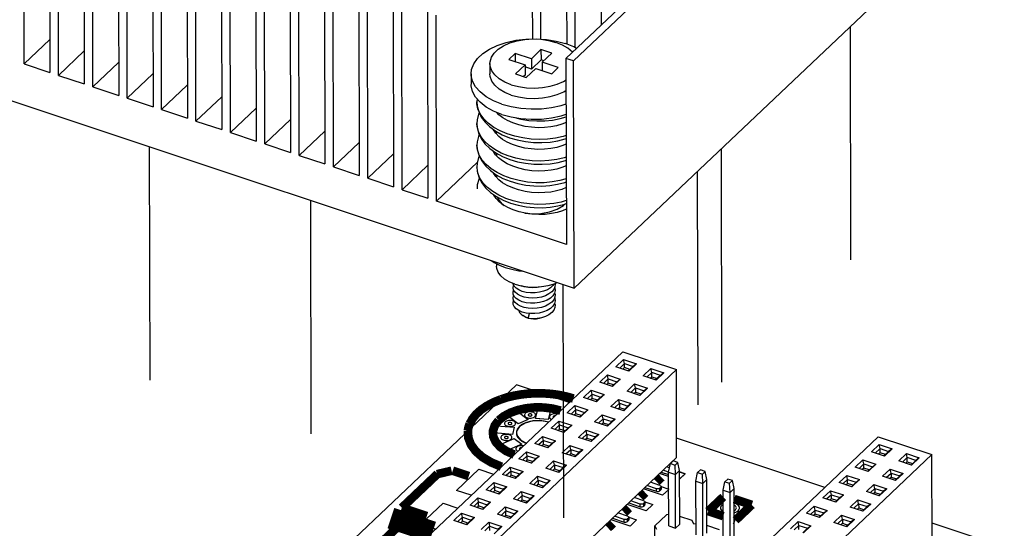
# Model space of a CAD drawing. Extents: x 0 to 1189, y 0 to 841.
# Tile 116 of 256: x 544 to 572, y 338 to 352. Entities that reach past the tile are written whole.
import ezdxf

# ---------------------------------------------------------------- set-up
doc = ezdxf.new("R2010")
doc.units = 0
doc.header["$LTSCALE"] = 65.395
doc.linetypes.add('DASHED', pattern=[0.2, 0.1, -0.1])
doc.layers.get('0').update_dxf_attribs({"linetype": 'CONTINUOUS'})
doc.layers.add('00_COMPONENTS', color=7, linetype='CONTINUOUS')
doc.layers.add('Z_ALL_FEATURES', color=7, linetype='CONTINUOUS')

msp = doc.modelspace()

# ---------------------------------------------------------------- linework, layer by layer
at = {"color": 7, "linetype": 'DASHED'}
for p, q in [((567.724, 352.067), (567.75, 339.85)), ((548.085, 348.693), (548.121, 332.313)), ((564.107, 348.639), (564.125, 340.116)), ((563.441, 348.008), (563.458, 340.338)), ((552.6, 347.191), (552.654, 322.386)), ((559.674, 344.838), (559.692, 336.501))]:
    msp.add_line(p, q, dxfattribs=at)
at = {"color": 7, "linetype": 'Continuous'}
for p, q in [((559.984, 351.491), (559.749, 351.585)), ((558.342, 351.312), (558.163, 351.143)), ((558.793, 351.162), (558.342, 351.312)), ((558.342, 351.312), (558.342, 351.083)), ((559.061, 351.416), (558.793, 351.162)), ((559.362, 351.316), (559.061, 351.416)), ((559.061, 351.416), (559.062, 351.127)), ((559.094, 351.062), (559.362, 351.316)), ((560.057, 351.45), (559.984, 351.491)), ((557.629, 351.025), (557.63, 350.735)), ((558.163, 351.143), (558.614, 350.992)), ((558.614, 350.992), (558.346, 350.738)), ((558.614, 350.992), (558.615, 350.703)), ((558.793, 351.162), (558.794, 350.873)), ((559.062, 351.127), (558.794, 350.873)), ((559.137, 351.102), (559.062, 351.127)), ((559.545, 350.912), (559.094, 351.062)), ((559.094, 351.062), (559.095, 350.833)), ((557.105, 350.734), (557.106, 350.445)), ((558.346, 350.738), (558.647, 350.638)), ((558.615, 350.703), (558.573, 350.663)), ((558.794, 350.873), (558.615, 350.932)), ((558.647, 350.638), (558.915, 350.892)), ((558.915, 350.892), (559.367, 350.742)), ((559.367, 350.742), (559.545, 350.912)), ((557.27, 350.036), (557.264, 349.95)), ((557.264, 349.95), (557.264, 349.951)), ((557.882, 349.589), (557.812, 349.661)), ((557.962, 349.601), (558.221, 349.53)), ((557.273, 349.452), (557.265, 349.343)), ((557.265, 349.343), (557.265, 349.344)), ((557.494, 349.384), (557.63, 349.252)), ((559.766, 349.378), (559.765, 349.378)), ((557.63, 349.252), (557.793, 349.134)), ((557.918, 349.14), (557.739, 349.239)), ((557.802, 349.065), (557.809, 349.075)), ((557.809, 349.068), (557.807, 349.059)), ((557.808, 349.126), (557.809, 349.058)), ((557.491, 348.781), (557.628, 348.647)), ((557.267, 348.736), (557.267, 348.737)), ((557.281, 348.607), (557.267, 348.736)), ((557.628, 348.647), (557.793, 348.527)), ((557.944, 348.52), (557.764, 348.617)), ((557.81, 348.518), (557.81, 348.451)), ((557.268, 348.127), (557.268, 348.127)), ((557.504, 348.161), (557.644, 348.028)), ((557.644, 348.028), (557.809, 347.91)), ((557.811, 347.909), (557.811, 347.843)), ((557.269, 347.519), (557.269, 347.52)), ((557.647, 347.418), (557.814, 347.301)), ((557.881, 347.337), (557.708, 347.439)), ((558.283, 346.929), (558.131, 346.997)), ((558.452, 346.875), (558.283, 346.929)), ((558.631, 346.834), (558.452, 346.875)), ((559.734, 347.091), (559.771, 347.105)), ((557.816, 345.418), (557.817, 345.352)), ((558.279, 344.746), (558.29, 344.812)), ((558.294, 344.681), (558.279, 344.746)), ((558.29, 344.812), (558.298, 344.824)), ((558.335, 344.62), (558.294, 344.681)), ((558.365, 344.735), (558.312, 344.794)), ((558.33, 344.846), (558.505, 344.8)), ((558.957, 344.754), (558.832, 344.745)), ((558.886, 344.764), (559.078, 344.777)), ((559.075, 344.776), (558.957, 344.754)), ((559.078, 344.777), (559.264, 344.809)), ((559.264, 344.809), (559.436, 344.859)), ((559.364, 344.633), (559.285, 344.573)), ((559.42, 344.701), (559.364, 344.633)), ((559.421, 344.855), (559.395, 344.812)), ((559.451, 344.774), (559.42, 344.701)), ((559.436, 344.859), (559.51, 344.892)), ((559.457, 344.667), (559.438, 344.592)), ((558.365, 344.447), (558.311, 344.506)), ((558.4, 344.565), (558.335, 344.62)), ((558.487, 344.519), (558.4, 344.565)), ((559.395, 344.521), (559.327, 344.457)), ((559.438, 344.592), (559.395, 344.521)), ((559.451, 344.484), (559.42, 344.41)), ((558.626, 343.925), (558.549, 343.971)), ((558.704, 343.89), (558.7, 343.891)), ((558.703, 343.885), (558.742, 344.026)), ((558.826, 343.877), (558.703, 343.885)), ((558.952, 343.885), (558.826, 343.877)), ((559.283, 343.992), (559.185, 343.943)), ((561.351, 342.955), (554.449, 336.413)), ((561.162, 342.532), (561.376, 342.736)), ((561.351, 342.955), (562.856, 342.454)), ((561.376, 342.736), (561.737, 342.615)), ((561.401, 342.624), (561.376, 342.736)), ((562.856, 342.454), (555.954, 335.913)), ((561.523, 342.412), (561.162, 342.532)), ((561.401, 342.624), (561.267, 342.497)), ((561.401, 342.508), (561.358, 342.467)), ((561.365, 342.465), (561.365, 342.473)), ((561.401, 342.624), (561.642, 342.544)), ((561.401, 342.508), (561.401, 342.624)), ((561.551, 342.458), (561.401, 342.508)), ((561.508, 342.417), (561.642, 342.544)), ((561.737, 342.615), (561.523, 342.412)), ((561.737, 342.615), (561.642, 342.544)), ((561.926, 342.278), (562.141, 342.481)), ((562.141, 342.481), (562.502, 342.361)), ((562.165, 342.37), (562.141, 342.481)), ((562.861, 339.994), (562.856, 342.454)), ((560.708, 342.102), (560.922, 342.305)), ((560.947, 342.193), (560.813, 342.067)), ((560.922, 342.305), (561.283, 342.185)), ((560.947, 342.193), (560.922, 342.305)), ((560.947, 342.193), (561.187, 342.113)), ((560.947, 342.078), (560.947, 342.193)), ((561.283, 342.185), (561.069, 341.982)), ((561.187, 342.113), (561.283, 342.185)), ((562.287, 342.158), (561.926, 342.278)), ((562.031, 342.243), (562.165, 342.37)), ((562.122, 342.213), (562.165, 342.254)), ((562.406, 342.289), (562.165, 342.37)), ((562.165, 342.254), (562.165, 342.37)), ((562.165, 342.254), (562.315, 342.204)), ((562.406, 342.289), (562.272, 342.163)), ((562.502, 342.361), (562.287, 342.158)), ((562.502, 342.361), (562.406, 342.289)), ((558.373, 342.029), (549.628, 333.741)), ((559.855, 341.536), (558.373, 342.029)), ((560.253, 341.671), (560.468, 341.875)), ((560.468, 341.875), (560.829, 341.755)), ((560.492, 341.763), (560.468, 341.875)), ((561.069, 341.982), (560.708, 342.102)), ((560.947, 342.078), (560.904, 342.037)), ((560.91, 342.034), (560.91, 342.043)), ((561.097, 342.028), (560.947, 342.078)), ((561.187, 342.113), (561.054, 341.987)), ((561.472, 341.848), (561.686, 342.051)), ((561.577, 341.812), (561.711, 341.939)), ((561.686, 342.051), (562.047, 341.931)), ((561.711, 341.939), (561.686, 342.051)), ((561.711, 341.939), (561.952, 341.859)), ((561.711, 341.939), (561.711, 341.823)), ((562.047, 341.931), (561.833, 341.727)), ((562.047, 341.931), (561.952, 341.859)), ((560.614, 341.551), (560.253, 341.671)), ((560.492, 341.763), (560.359, 341.636)), ((560.493, 341.647), (560.449, 341.606)), ((560.456, 341.604), (560.456, 341.613)), ((560.492, 341.763), (560.733, 341.683)), ((560.493, 341.647), (560.492, 341.763)), ((560.643, 341.597), (560.493, 341.647)), ((560.733, 341.683), (560.6, 341.556)), ((560.829, 341.755), (560.614, 341.551)), ((560.733, 341.683), (560.829, 341.755)), ((561.018, 341.417), (561.232, 341.62)), ((561.232, 341.62), (561.593, 341.5)), ((561.257, 341.509), (561.232, 341.62)), ((561.833, 341.727), (561.472, 341.848)), ((561.668, 341.782), (561.711, 341.823)), ((561.711, 341.823), (561.861, 341.773)), ((561.952, 341.859), (561.818, 341.732)), ((558.909, 341.088), (558.983, 341.375)), ((558.983, 341.375), (559.335, 341.347)), ((559.335, 341.347), (559.261, 341.06)), ((559.799, 341.241), (560.014, 341.444)), ((560.038, 341.332), (559.905, 341.206)), ((560.014, 341.444), (560.375, 341.324)), ((560.038, 341.332), (560.014, 341.444)), ((560.038, 341.332), (560.279, 341.252)), ((560.039, 341.217), (560.038, 341.332)), ((560.375, 341.324), (560.16, 341.121)), ((560.279, 341.252), (560.375, 341.324)), ((561.379, 341.297), (561.018, 341.417)), ((561.123, 341.382), (561.257, 341.509)), ((561.214, 341.352), (561.257, 341.393)), ((561.257, 341.509), (561.497, 341.429)), ((561.257, 341.509), (561.257, 341.393)), ((561.257, 341.393), (561.407, 341.343)), ((561.497, 341.429), (561.364, 341.302)), ((561.593, 341.5), (561.379, 341.297)), ((561.593, 341.5), (561.497, 341.429)), ((558.111, 341.17), (558.396, 341.29)), ((558.42, 340.939), (558.111, 341.17)), ((558.396, 341.29), (558.704, 341.059)), ((558.704, 341.059), (558.42, 340.939)), ((559.261, 341.06), (558.909, 341.088)), ((560.16, 341.121), (559.799, 341.241)), ((560.039, 341.217), (559.995, 341.176)), ((560.002, 341.173), (560.002, 341.182)), ((560.189, 341.167), (560.039, 341.217)), ((560.279, 341.252), (560.145, 341.126)), ((560.563, 340.987), (560.778, 341.19)), ((560.669, 340.952), (560.803, 341.078)), ((560.778, 341.19), (561.139, 341.07)), ((560.803, 341.078), (560.778, 341.19)), ((560.803, 341.078), (561.043, 340.998)), ((560.803, 341.078), (560.803, 340.962)), ((561.139, 341.07), (560.925, 340.867)), ((561.139, 341.07), (561.043, 340.998)), ((557.75, 340.679), (557.801, 340.877)), ((557.801, 340.877), (558.311, 340.837)), ((558.311, 340.837), (558.261, 340.639)), ((559.345, 340.81), (559.56, 341.014)), ((559.706, 340.69), (559.345, 340.81)), ((559.584, 340.902), (559.451, 340.775)), ((559.584, 340.786), (559.541, 340.745)), ((559.56, 341.014), (559.921, 340.894)), ((559.584, 340.902), (559.56, 341.014)), ((559.584, 340.902), (559.825, 340.822)), ((559.584, 340.786), (559.584, 340.902)), ((559.735, 340.736), (559.584, 340.786)), ((559.825, 340.822), (559.691, 340.695)), ((559.921, 340.894), (559.706, 340.69)), ((559.825, 340.822), (559.921, 340.894)), ((560.109, 340.556), (560.324, 340.76)), ((560.324, 340.76), (560.685, 340.639)), ((560.348, 340.648), (560.324, 340.76)), ((560.925, 340.867), (560.563, 340.987)), ((560.76, 340.921), (560.803, 340.962)), ((560.803, 340.962), (560.953, 340.913)), ((561.043, 340.998), (560.91, 340.871)), ((558.261, 340.639), (557.75, 340.679)), ((557.899, 340.349), (558.312, 340.524)), ((558.312, 340.524), (558.525, 340.364)), ((558.371, 340.68), (558.39, 340.596)), ((558.39, 340.596), (558.493, 340.475)), ((558.891, 340.38), (559.105, 340.583)), ((559.105, 340.583), (559.467, 340.463)), ((559.13, 340.472), (559.105, 340.583)), ((559.548, 340.743), (559.548, 340.752)), ((560.47, 340.436), (560.109, 340.556)), ((560.215, 340.521), (560.348, 340.648)), ((560.305, 340.491), (560.349, 340.532)), ((560.348, 340.648), (560.589, 340.568)), ((560.348, 340.648), (560.349, 340.532)), ((560.349, 340.532), (560.499, 340.482)), ((560.589, 340.568), (560.455, 340.441)), ((560.685, 340.639), (560.47, 340.436)), ((560.685, 340.639), (560.589, 340.568)), ((568.512, 340.572), (561.61, 334.031)), ((567.016, 339.154), (562.86, 340.537)), ((568.512, 340.572), (570.017, 340.072)), ((558.112, 340.19), (557.899, 340.349)), ((558.525, 340.364), (558.112, 340.19)), ((558.493, 340.475), (558.651, 340.395)), ((559.252, 340.26), (558.891, 340.38)), ((559.13, 340.472), (558.996, 340.345)), ((559.13, 340.356), (559.087, 340.315)), ((559.094, 340.313), (559.094, 340.321)), ((559.13, 340.472), (559.371, 340.392)), ((559.13, 340.356), (559.13, 340.472)), ((559.28, 340.306), (559.13, 340.356)), ((559.371, 340.392), (559.237, 340.265)), ((559.467, 340.463), (559.252, 340.26)), ((559.371, 340.392), (559.467, 340.463)), ((559.655, 340.126), (559.87, 340.329)), ((559.761, 340.091), (559.894, 340.217)), ((559.87, 340.329), (560.231, 340.209)), ((559.894, 340.217), (559.87, 340.329)), ((559.894, 340.217), (560.135, 340.137)), ((559.894, 340.217), (559.894, 340.102)), ((560.231, 340.209), (560.016, 340.006)), ((560.231, 340.209), (560.135, 340.137)), ((568.323, 340.15), (568.537, 340.353)), ((568.562, 340.241), (568.428, 340.115)), ((568.537, 340.353), (568.898, 340.233)), ((568.562, 340.241), (568.537, 340.353)), ((568.562, 340.241), (568.802, 340.161)), ((568.562, 340.126), (568.562, 340.241)), ((568.898, 340.233), (568.684, 340.03)), ((568.898, 340.233), (568.802, 340.161)), ((555.959, 333.453), (562.861, 339.994)), ((558.437, 339.95), (558.651, 340.153)), ((558.798, 339.829), (558.437, 339.95)), ((558.676, 340.041), (558.542, 339.915)), ((558.651, 340.153), (559.012, 340.033)), ((558.676, 340.041), (558.651, 340.153)), ((558.676, 340.041), (558.917, 339.961)), ((558.676, 339.925), (558.676, 340.041)), ((558.917, 339.961), (558.783, 339.834)), ((559.012, 340.033), (558.798, 339.829)), ((558.917, 339.961), (559.012, 340.033)), ((560.016, 340.006), (559.655, 340.126)), ((559.851, 340.061), (559.894, 340.102)), ((559.894, 340.102), (560.045, 340.052)), ((560.135, 340.137), (560.001, 340.011)), ((570.017, 340.072), (563.115, 333.53)), ((568.684, 340.03), (568.323, 340.15)), ((568.562, 340.126), (568.519, 340.085)), ((568.526, 340.082), (568.526, 340.091)), ((568.712, 340.076), (568.562, 340.126)), ((568.669, 340.035), (568.802, 340.161)), ((569.087, 339.895), (569.301, 340.099)), ((569.192, 339.86), (569.326, 339.987)), ((569.301, 340.099), (569.662, 339.979)), ((569.326, 339.987), (569.301, 340.099)), ((569.567, 339.907), (569.326, 339.987)), ((569.326, 339.871), (569.326, 339.987)), ((569.662, 339.979), (569.448, 339.775)), ((569.662, 339.979), (569.567, 339.907)), ((570.022, 337.612), (570.017, 340.072)), ((556.691, 339.07), (557.318, 339.664)), ((557.318, 339.664), (557.734, 339.526)), ((557.983, 339.519), (558.197, 339.723)), ((558.197, 339.723), (558.558, 339.602)), ((558.222, 339.611), (558.197, 339.723)), ((558.676, 339.925), (558.633, 339.884)), ((558.64, 339.882), (558.64, 339.891)), ((558.826, 339.875), (558.676, 339.925)), ((559.201, 339.695), (559.416, 339.899)), ((559.562, 339.575), (559.201, 339.695)), ((559.306, 339.66), (559.44, 339.787)), ((559.397, 339.63), (559.44, 339.671)), ((559.416, 339.899), (559.777, 339.779)), ((559.44, 339.787), (559.416, 339.899)), ((559.44, 339.787), (559.681, 339.707)), ((559.44, 339.787), (559.44, 339.671)), ((559.44, 339.671), (559.59, 339.621)), ((559.681, 339.707), (559.547, 339.58)), ((559.777, 339.779), (559.562, 339.575)), ((559.777, 339.779), (559.681, 339.707)), ((562.662, 339.703), (562.582, 339.729)), ((562.639, 339.584), (562.686, 339.822)), ((562.765, 339.897), (562.686, 339.822)), ((562.686, 339.822), (562.819, 339.778)), ((562.897, 339.853), (562.765, 339.897)), ((562.819, 339.778), (562.897, 339.853)), ((562.831, 339.52), (562.819, 339.778)), ((562.946, 339.628), (562.897, 339.853)), ((567.868, 339.719), (568.083, 339.923)), ((568.23, 339.599), (567.868, 339.719)), ((568.108, 339.811), (567.974, 339.684)), ((568.108, 339.695), (568.065, 339.654)), ((568.071, 339.652), (568.071, 339.661)), ((568.083, 339.923), (568.444, 339.803)), ((568.108, 339.811), (568.083, 339.923)), ((568.108, 339.811), (568.348, 339.731)), ((568.108, 339.695), (568.108, 339.811)), ((568.258, 339.645), (568.108, 339.695)), ((568.348, 339.731), (568.215, 339.604)), ((568.444, 339.803), (568.23, 339.599)), ((568.348, 339.731), (568.444, 339.803)), ((568.633, 339.465), (568.847, 339.668)), ((568.847, 339.668), (569.208, 339.548)), ((568.872, 339.557), (568.847, 339.668)), ((569.448, 339.775), (569.087, 339.895)), ((569.283, 339.83), (569.326, 339.871)), ((569.326, 339.871), (569.476, 339.821)), ((569.567, 339.907), (569.433, 339.78)), ((558.344, 339.399), (557.983, 339.519)), ((558.222, 339.611), (558.088, 339.484)), ((558.222, 339.495), (558.179, 339.454)), ((558.185, 339.452), (558.185, 339.46)), ((558.222, 339.611), (558.462, 339.531)), ((558.222, 339.495), (558.222, 339.611)), ((558.372, 339.445), (558.222, 339.495)), ((558.462, 339.531), (558.329, 339.404)), ((558.558, 339.602), (558.344, 339.399)), ((558.462, 339.531), (558.558, 339.602)), ((558.747, 339.265), (558.961, 339.468)), ((558.961, 339.468), (559.322, 339.348)), ((558.986, 339.356), (558.961, 339.468)), ((562.639, 339.457), (562.388, 339.54)), ((562.427, 339.583), (562.639, 339.512)), ((562.639, 339.585), (562.484, 339.636)), ((562.639, 339.584), (562.831, 339.52)), ((562.642, 338.079), (562.639, 339.584)), ((562.831, 339.52), (562.946, 339.628)), ((562.835, 338.015), (562.831, 339.52)), ((562.934, 339.591), (563.102, 339.535)), ((562.949, 338.123), (562.946, 339.628)), ((563.102, 339.535), (562.946, 339.388)), ((563.403, 339.33), (563.451, 339.568)), ((563.529, 339.643), (563.451, 339.568)), ((563.451, 339.568), (563.583, 339.524)), ((563.662, 339.599), (563.529, 339.643)), ((563.583, 339.524), (563.662, 339.599)), ((563.596, 339.266), (563.583, 339.524)), ((563.71, 339.374), (563.662, 339.599)), ((564.293, 339.388), (564.215, 339.314)), ((564.426, 339.344), (564.293, 339.388)), ((567.414, 339.289), (567.629, 339.492)), ((567.653, 339.38), (567.52, 339.254)), ((567.629, 339.492), (567.99, 339.372)), ((567.653, 339.38), (567.629, 339.492)), ((567.653, 339.38), (567.894, 339.3)), ((567.654, 339.265), (567.653, 339.38)), ((568.994, 339.345), (568.633, 339.465)), ((568.738, 339.43), (568.872, 339.557)), ((568.829, 339.4), (568.872, 339.441)), ((568.872, 339.557), (569.113, 339.477)), ((568.872, 339.557), (568.872, 339.441)), ((568.872, 339.441), (569.022, 339.391)), ((569.113, 339.477), (568.979, 339.35)), ((569.208, 339.548), (568.994, 339.345)), ((569.208, 339.548), (569.113, 339.477)), ((557.528, 339.089), (557.743, 339.292)), ((557.767, 339.18), (557.634, 339.054)), ((557.743, 339.292), (558.104, 339.172)), ((557.767, 339.18), (557.743, 339.292)), ((557.767, 339.18), (558.008, 339.1)), ((557.768, 339.065), (557.767, 339.18)), ((558.104, 339.172), (557.889, 338.969)), ((558.104, 339.172), (558.008, 339.1)), ((559.108, 339.145), (558.747, 339.265)), ((558.852, 339.23), (558.986, 339.356)), ((558.943, 339.2), (558.986, 339.241)), ((558.986, 339.356), (559.227, 339.276)), ((558.986, 339.356), (558.986, 339.241)), ((558.986, 339.241), (559.136, 339.191)), ((559.227, 339.276), (559.093, 339.15)), ((559.322, 339.348), (559.108, 339.145)), ((559.322, 339.348), (559.227, 339.276)), ((562.466, 338.933), (561.934, 339.11)), ((561.973, 339.152), (562.297, 339.045)), ((562.297, 339.117), (562.029, 339.206)), ((562.395, 339.21), (562.128, 339.299)), ((562.297, 339.045), (562.297, 339.117)), ((562.419, 339.156), (562.393, 339.131)), ((562.393, 339.058), (562.393, 339.131)), ((562.42, 339.084), (562.419, 339.156)), ((562.429, 339.176), (562.429, 339.104)), ((562.43, 339.178), (562.648, 339.105)), ((563.403, 339.33), (563.596, 339.266)), ((563.406, 337.825), (563.403, 339.33)), ((563.596, 339.266), (563.71, 339.374)), ((563.599, 337.761), (563.596, 339.266)), ((563.713, 337.869), (563.71, 339.374)), ((564.167, 339.075), (564.215, 339.314)), ((564.215, 339.314), (564.347, 339.27)), ((564.347, 339.27), (564.426, 339.344)), ((564.36, 339.011), (564.347, 339.27)), ((564.36, 339.011), (564.474, 339.12)), ((564.474, 339.12), (564.426, 339.344)), ((564.478, 337.615), (564.474, 339.12)), ((567.775, 339.169), (567.414, 339.289)), ((567.654, 339.265), (567.61, 339.224)), ((567.617, 339.221), (567.617, 339.23)), ((567.804, 339.215), (567.654, 339.265)), ((567.894, 339.3), (567.76, 339.174)), ((567.99, 339.372), (567.775, 339.169)), ((567.894, 339.3), (567.99, 339.372)), ((568.179, 339.035), (568.393, 339.238)), ((568.284, 339), (568.418, 339.126)), ((568.393, 339.238), (568.754, 339.118)), ((568.418, 339.126), (568.393, 339.238)), ((568.418, 339.126), (568.658, 339.046)), ((568.418, 339.126), (568.418, 339.01)), ((568.754, 339.118), (568.54, 338.914)), ((568.754, 339.118), (568.658, 339.046)), ((557.107, 338.932), (556.691, 339.07)), ((557.074, 338.658), (557.289, 338.862)), ((557.289, 338.862), (557.65, 338.742)), ((557.313, 338.75), (557.289, 338.862)), ((557.889, 338.969), (557.528, 339.089)), ((557.768, 339.065), (557.724, 339.024)), ((557.731, 339.021), (557.731, 339.03)), ((557.918, 339.015), (557.768, 339.065)), ((557.875, 338.974), (558.008, 339.1)), ((558.293, 338.834), (558.507, 339.038)), ((558.654, 338.714), (558.293, 338.834)), ((558.398, 338.799), (558.532, 338.926)), ((558.507, 339.038), (558.868, 338.918)), ((558.507, 339.038), (558.532, 338.926)), ((558.532, 338.926), (558.772, 338.846)), ((558.532, 338.81), (558.532, 338.926)), ((558.772, 338.846), (558.639, 338.719)), ((558.868, 338.918), (558.654, 338.714)), ((558.868, 338.918), (558.772, 338.846)), ((561.941, 338.78), (561.674, 338.869)), ((562.42, 339.084), (562.393, 339.058)), ((562.64, 339.097), (562.466, 338.933)), ((564.167, 339.075), (564.36, 339.011)), ((564.171, 337.571), (564.167, 339.075)), ((564.363, 337.506), (564.36, 339.011)), ((566.96, 338.858), (567.175, 339.062)), ((567.321, 338.738), (566.96, 338.858)), ((567.199, 338.95), (567.066, 338.823)), ((567.199, 338.834), (567.156, 338.793)), ((567.175, 339.062), (567.536, 338.942)), ((567.199, 338.95), (567.175, 339.062)), ((567.199, 338.95), (567.44, 338.87)), ((567.199, 338.834), (567.199, 338.95)), ((567.35, 338.784), (567.199, 338.834)), ((567.44, 338.87), (567.306, 338.743)), ((567.536, 338.942), (567.321, 338.738)), ((567.44, 338.87), (567.536, 338.942)), ((568.54, 338.914), (568.179, 339.035)), ((568.375, 338.969), (568.418, 339.01)), ((568.418, 339.01), (568.568, 338.96)), ((568.658, 339.046), (568.525, 338.919)), ((555.69, 338.121), (556.317, 338.715)), ((556.317, 338.715), (556.732, 338.577)), ((557.435, 338.538), (557.074, 338.658)), ((557.313, 338.75), (557.18, 338.623)), ((557.314, 338.634), (557.27, 338.593)), ((557.277, 338.591), (557.277, 338.6)), ((557.313, 338.75), (557.554, 338.67)), ((557.314, 338.634), (557.313, 338.75)), ((557.464, 338.584), (557.314, 338.634)), ((557.42, 338.543), (557.554, 338.67)), ((557.65, 338.742), (557.435, 338.538)), ((557.65, 338.742), (557.554, 338.67)), ((557.838, 338.404), (558.053, 338.607)), ((558.053, 338.607), (558.414, 338.487)), ((558.053, 338.607), (558.078, 338.496)), ((558.489, 338.769), (558.532, 338.81)), ((558.532, 338.81), (558.682, 338.76)), ((562.012, 338.502), (561.48, 338.679)), ((561.519, 338.722), (561.843, 338.614)), ((561.842, 338.687), (561.575, 338.775)), ((561.843, 338.614), (561.842, 338.687)), ((561.965, 338.726), (561.938, 338.7)), ((561.939, 338.628), (561.938, 338.7)), ((561.965, 338.653), (561.939, 338.628)), ((561.965, 338.653), (561.965, 338.726)), ((561.975, 338.747), (562.194, 338.675)), ((561.975, 338.746), (561.975, 338.674)), ((562.194, 338.675), (562.012, 338.502)), ((566.506, 338.428), (566.721, 338.631)), ((566.721, 338.631), (567.082, 338.511)), ((566.745, 338.52), (566.721, 338.631)), ((567.163, 338.791), (567.163, 338.8)), ((567.724, 338.604), (567.939, 338.808)), ((568.085, 338.484), (567.724, 338.604)), ((567.83, 338.569), (567.963, 338.696)), ((567.92, 338.539), (567.964, 338.58)), ((567.939, 338.808), (568.3, 338.687)), ((567.963, 338.696), (567.939, 338.808)), ((567.963, 338.696), (568.204, 338.616)), ((567.963, 338.696), (567.964, 338.58)), ((567.964, 338.58), (568.114, 338.53)), ((568.204, 338.616), (568.071, 338.489)), ((568.3, 338.687), (568.085, 338.484)), ((568.3, 338.687), (568.204, 338.616)), ((556.62, 338.228), (556.835, 338.431)), ((556.859, 338.319), (556.726, 338.193)), ((556.835, 338.431), (557.196, 338.311)), ((556.859, 338.319), (556.835, 338.431)), ((556.859, 338.319), (557.1, 338.239)), ((556.859, 338.204), (556.859, 338.319)), ((557.196, 338.311), (556.981, 338.108)), ((557.196, 338.311), (557.1, 338.239)), ((558.2, 338.284), (557.838, 338.404)), ((557.944, 338.369), (558.078, 338.496)), ((558.035, 338.339), (558.078, 338.38)), ((558.078, 338.496), (558.318, 338.416)), ((558.078, 338.38), (558.078, 338.496)), ((558.078, 338.38), (558.228, 338.33)), ((558.318, 338.416), (558.185, 338.289)), ((558.414, 338.487), (558.2, 338.284)), ((558.414, 338.487), (558.318, 338.416)), ((561.065, 338.291), (561.388, 338.184)), ((561.388, 338.256), (561.121, 338.345)), ((561.487, 338.349), (561.219, 338.438)), ((561.511, 338.295), (561.484, 338.27)), ((561.511, 338.223), (561.511, 338.295)), ((561.521, 338.317), (561.74, 338.244)), ((561.521, 338.316), (561.521, 338.243)), ((566.867, 338.308), (566.506, 338.428)), ((566.745, 338.52), (566.611, 338.393)), ((566.745, 338.404), (566.702, 338.363)), ((566.709, 338.36), (566.709, 338.369)), ((566.745, 338.52), (566.986, 338.439)), ((566.745, 338.404), (566.745, 338.52)), ((566.895, 338.354), (566.745, 338.404)), ((566.986, 338.439), (566.852, 338.313)), ((567.082, 338.511), (566.867, 338.308)), ((566.986, 338.439), (567.082, 338.511)), ((567.27, 338.174), (567.485, 338.377)), ((567.485, 338.377), (567.846, 338.257)), ((567.509, 338.265), (567.485, 338.377)), ((556.106, 337.983), (555.69, 338.121)), ((556.981, 338.108), (556.62, 338.228)), ((556.859, 338.204), (556.816, 338.163)), ((556.823, 338.16), (556.823, 338.169)), ((557.01, 338.154), (556.859, 338.204)), ((556.966, 338.113), (557.1, 338.239)), ((557.384, 337.974), (557.599, 338.177)), ((557.49, 337.939), (557.623, 338.065)), ((557.599, 338.177), (557.96, 338.057)), ((557.599, 338.177), (557.623, 338.065)), ((557.623, 338.065), (557.864, 337.985)), ((557.624, 337.949), (557.623, 338.065)), ((557.96, 338.057), (557.745, 337.854)), ((557.96, 338.057), (557.864, 337.985)), ((561.558, 338.072), (561.026, 338.249)), ((561.388, 338.184), (561.388, 338.256)), ((561.484, 338.198), (561.484, 338.27)), ((561.511, 338.223), (561.484, 338.198)), ((561.74, 338.244), (561.558, 338.072)), ((562.642, 338.079), (562.835, 338.015)), ((562.835, 338.015), (562.949, 338.123)), ((563.34, 338.128), (563.296, 338.223)), ((563.406, 338.137), (563.34, 338.128)), ((564.061, 337.969), (563.713, 338.084)), ((566.052, 337.998), (566.266, 338.201)), ((566.291, 338.089), (566.157, 337.962)), ((566.266, 338.201), (566.627, 338.081)), ((566.291, 338.089), (566.266, 338.201)), ((566.291, 338.089), (566.532, 338.009)), ((566.291, 337.973), (566.291, 338.089)), ((566.532, 338.009), (566.398, 337.882)), ((566.627, 338.081), (566.413, 337.877)), ((566.532, 338.009), (566.627, 338.081)), ((567.631, 338.054), (567.27, 338.174)), ((567.376, 338.139), (567.509, 338.265)), ((567.466, 338.109), (567.51, 338.15)), ((567.509, 338.265), (567.75, 338.185)), ((567.509, 338.265), (567.51, 338.15)), ((567.51, 338.15), (567.66, 338.1)), ((567.75, 338.185), (567.616, 338.059)), ((567.846, 338.257), (567.631, 338.054)), ((567.846, 338.257), (567.75, 338.185)), ((644.906, 313.239), (570.021, 338.154))]:
    msp.add_line(p, q, dxfattribs=at)
at = {"color": 4, "linetype": 'Continuous'}
for p, q in [((562.639, 339.461), (562.387, 339.545)), ((563.1, 339.536), (562.946, 339.588)), ((563.1, 339.536), (562.946, 339.391))]:
    msp.add_line(p, q, dxfattribs=at)
at = {"color": 7, "linetype": 'Continuous'}
for points in [[(557.105, 350.734), (557.118, 350.856), (557.177, 351.015), (557.282, 351.167), (557.43, 351.307), (557.616, 351.431), (557.836, 351.536), (558.085, 351.62), (558.354, 351.68), (558.636, 351.714)], [(557.629, 351.025), (557.633, 351.076), (557.67, 351.202), (557.748, 351.321), (557.863, 351.431), (558.013, 351.526), (558.191, 351.605), (558.391, 351.664), (558.607, 351.702)], [(558.607, 351.702), (558.832, 351.716), (559.057, 351.707), (559.276, 351.675), (559.48, 351.62)], [(558.636, 351.714), (558.925, 351.721), (559.212, 351.702), (559.489, 351.656), (559.749, 351.585)], [(559.818, 351.454), (559.663, 351.546), (559.48, 351.62)], [(559.944, 351.343), (559.941, 351.347), (559.818, 351.454)], [(558.229, 350.434), (558.046, 350.509), (557.89, 350.601), (557.768, 350.707), (557.682, 350.825), (557.637, 350.949), (557.629, 351.025)], [(557.961, 349.89), (557.726, 349.984), (557.521, 350.099), (557.353, 350.231), (557.225, 350.377), (557.143, 350.532), (557.107, 350.693), (557.105, 350.734)], [(558.229, 350.145), (558.046, 350.219), (557.891, 350.311), (557.768, 350.418), (557.683, 350.535), (557.637, 350.66), (557.63, 350.735)], [(557.962, 349.601), (557.726, 349.695), (557.522, 349.809), (557.353, 349.941), (557.226, 350.087), (557.143, 350.243), (557.107, 350.404), (557.106, 350.444)], [(558.229, 350.434), (558.433, 350.38), (558.651, 350.348), (558.877, 350.338), (559.101, 350.353), (559.318, 350.39), (559.518, 350.449), (559.696, 350.528), (559.763, 350.571)], [(558.229, 350.145), (558.433, 350.09), (558.652, 350.058), (558.877, 350.049), (559.102, 350.063), (559.318, 350.101), (559.519, 350.16), (559.697, 350.238), (559.764, 350.282)], [(557.264, 349.951), (557.273, 349.836), (557.315, 349.679)], [(557.296, 349.755), (557.267, 349.899), (557.264, 349.95)], [(557.961, 349.89), (558.221, 349.82), (558.498, 349.774), (558.785, 349.754), (559.073, 349.762), (559.356, 349.796), (559.625, 349.855), (559.765, 349.902)], [(557.33, 349.647), (557.312, 349.609), (557.273, 349.452)], [(557.739, 349.239), (557.584, 349.353), (557.457, 349.479), (557.36, 349.614), (557.296, 349.755)], [(557.315, 349.679), (557.389, 349.527), (557.494, 349.384)], [(558.221, 349.53), (558.498, 349.484), (558.785, 349.465), (559.074, 349.472), (559.357, 349.506), (559.626, 349.566), (559.766, 349.613)], [(557.265, 349.344), (557.274, 349.232), (557.314, 349.078)], [(557.306, 349.122), (557.27, 349.267), (557.265, 349.343)], [(559.765, 349.378), (559.641, 349.326), (559.497, 349.284), (559.337, 349.252), (559.163, 349.234), (558.982, 349.23), (558.797, 349.241), (558.614, 349.267), (558.437, 349.308), (558.273, 349.363), (558.123, 349.429), (557.992, 349.505), (557.882, 349.589)], [(558.333, 349.512), (558.494, 349.472), (558.718, 349.436), (558.944, 349.42), (559.169, 349.422), (559.387, 349.444), (559.595, 349.484), (559.766, 349.536)], [(557.332, 349.04), (557.307, 348.984), (557.273, 348.835), (557.267, 348.736)], [(557.764, 348.617), (557.607, 348.727), (557.477, 348.849), (557.376, 348.982), (557.306, 349.122)], [(557.314, 349.078), (557.386, 348.926), (557.491, 348.781)], [(557.877, 348.986), (557.792, 349.076), (557.731, 349.169), (557.726, 349.183)], [(557.793, 349.134), (557.978, 349.033), (558.181, 348.95), (558.397, 348.886), (558.624, 348.841), (558.855, 348.816), (559.087, 348.811), (559.315, 348.827), (559.534, 348.862), (559.739, 348.917), (559.767, 348.928)], [(557.8, 349.131), (557.805, 349.116), (557.809, 349.084)], [(559.767, 349.014), (559.68, 348.985), (559.47, 348.94), (559.248, 348.912), (559.019, 348.903), (558.786, 348.913), (558.555, 348.942), (558.33, 348.99), (558.116, 349.056), (557.918, 349.14)], [(559.767, 348.771), (559.65, 348.721), (559.503, 348.677), (559.339, 348.644), (559.161, 348.626), (558.976, 348.622), (558.789, 348.634), (558.606, 348.661), (558.43, 348.703), (558.265, 348.758), (558.116, 348.825), (557.986, 348.902), (557.877, 348.986)], [(557.267, 348.737), (557.275, 348.626), (557.316, 348.466)], [(557.83, 347.971), (557.664, 348.077), (557.523, 348.195), (557.411, 348.324), (557.329, 348.463), (557.281, 348.607)], [(557.874, 348.383), (557.79, 348.472), (557.732, 348.561), (557.726, 348.576)], [(557.793, 348.527), (557.98, 348.425), (558.184, 348.341), (558.402, 348.277), (558.629, 348.233), (558.86, 348.208), (559.091, 348.204), (559.318, 348.219), (559.538, 348.255), (559.746, 348.311), (559.768, 348.32)], [(559.768, 348.405), (559.711, 348.386), (559.503, 348.337), (559.282, 348.307), (559.052, 348.295), (558.816, 348.303), (558.583, 348.33), (558.357, 348.376), (558.143, 348.439), (557.944, 348.52)], [(557.333, 348.432), (557.314, 348.392), (557.276, 348.234), (557.268, 348.127)], [(557.316, 348.466), (557.393, 348.308), (557.504, 348.161)], [(559.769, 348.163), (559.65, 348.113), (559.506, 348.069), (559.345, 348.037), (559.172, 348.019), (558.99, 348.014), (558.804, 348.025), (558.618, 348.051), (558.439, 348.093), (558.269, 348.149), (558.116, 348.218), (557.983, 348.297), (557.874, 348.383)], [(557.268, 348.127), (557.277, 348.012), (557.32, 347.851)], [(557.292, 347.958), (557.269, 348.103), (557.268, 348.127)], [(557.708, 347.439), (557.56, 347.554), (557.44, 347.68), (557.35, 347.816), (557.292, 347.958)], [(557.878, 347.772), (557.793, 347.862), (557.733, 347.955), (557.728, 347.968)], [(559.769, 347.797), (559.594, 347.748), (559.379, 347.71), (559.153, 347.69), (558.918, 347.689), (558.681, 347.708), (558.449, 347.747), (558.227, 347.805), (558.019, 347.88), (557.83, 347.971)], [(557.334, 347.823), (557.315, 347.783), (557.277, 347.628), (557.269, 347.519)], [(557.32, 347.851), (557.398, 347.696), (557.508, 347.55), (557.647, 347.418)], [(557.809, 347.91), (557.995, 347.811), (558.199, 347.729), (558.414, 347.667), (558.637, 347.624), (558.863, 347.6), (559.089, 347.596), (559.311, 347.611), (559.526, 347.644), (559.729, 347.698), (559.77, 347.713)], [(559.77, 347.555), (559.646, 347.503), (559.5, 347.46), (559.339, 347.428), (559.165, 347.41), (558.984, 347.407), (558.798, 347.418), (558.614, 347.445), (558.435, 347.487), (558.268, 347.543), (558.117, 347.61), (557.987, 347.688), (557.878, 347.772)], [(557.888, 347.157), (557.801, 347.246), (557.738, 347.34), (557.73, 347.359)], [(557.814, 347.301), (558.002, 347.201), (558.207, 347.119), (558.423, 347.057), (558.648, 347.015), (558.874, 346.992), (559.099, 346.988), (559.32, 347.004), (559.533, 347.038), (559.734, 347.091)], [(559.771, 347.19), (559.628, 347.148), (559.419, 347.107), (559.199, 347.085), (558.971, 347.08), (558.74, 347.094), (558.51, 347.127), (558.286, 347.18), (558.075, 347.25), (557.881, 347.337)], [(558.131, 346.997), (557.998, 347.073), (557.888, 347.157)], [(559.771, 346.948), (559.662, 346.901), (559.517, 346.856), (559.356, 346.823), (559.182, 346.803), (559, 346.798), (558.815, 346.809), (558.631, 346.834)], [(557.662, 345.507), (557.75, 345.451), (557.898, 345.378), (558.06, 345.316)], [(558.33, 344.846), (558.173, 344.91), (558.04, 344.989), (557.935, 345.08), (557.862, 345.181), (557.823, 345.288), (557.817, 345.352)], [(558.06, 345.316), (558.246, 345.263), (558.443, 345.224), (558.549, 345.212)], [(558.311, 344.506), (558.283, 344.57), (558.282, 344.635), (558.298, 344.676)], [(558.312, 344.794), (558.283, 344.858), (558.283, 344.866)], [(558.538, 344.644), (558.442, 344.685), (558.365, 344.735)], [(558.505, 344.8), (558.692, 344.772), (558.886, 344.764)], [(558.832, 344.745), (558.708, 344.752), (558.592, 344.773), (558.516, 344.798)], [(558.769, 344.602), (558.648, 344.616), (558.538, 344.644)], [(559.24, 344.692), (559.135, 344.649), (559.018, 344.619)], [(559.395, 344.812), (559.328, 344.747), (559.24, 344.692)], [(559.442, 344.754), (559.448, 344.742), (559.457, 344.667)], [(559.451, 344.866), (559.455, 344.85), (559.451, 344.774)], [(558.335, 344.332), (558.294, 344.393), (558.28, 344.458), (558.291, 344.524), (558.299, 344.535)], [(558.44, 344.108), (558.364, 344.159), (558.311, 344.218), (558.284, 344.281), (558.283, 344.347), (558.298, 344.387)], [(559.327, 344.457), (559.238, 344.402), (559.133, 344.359), (559.016, 344.329), (558.892, 344.313), (558.767, 344.313), (558.646, 344.327), (558.536, 344.356), (558.441, 344.396), (558.365, 344.447)], [(559.285, 344.573), (559.188, 344.524), (559.076, 344.487), (558.955, 344.464), (558.83, 344.456), (558.707, 344.463), (558.59, 344.484), (558.487, 344.519)], [(559.018, 344.619), (558.894, 344.603), (558.769, 344.602)], [(559.42, 344.41), (559.363, 344.343), (559.284, 344.283), (559.187, 344.234)], [(559.457, 344.376), (559.438, 344.301), (559.394, 344.23), (559.326, 344.166)], [(559.442, 344.607), (559.456, 344.559), (559.451, 344.484)], [(559.443, 344.465), (559.449, 344.451), (559.457, 344.376)], [(558.486, 344.23), (558.4, 344.276), (558.335, 344.332)], [(558.435, 344.111), (558.436, 344.105), (558.46, 344.051), (558.505, 344.002), (558.549, 343.971)], [(558.765, 344.024), (558.645, 344.038), (558.535, 344.067), (558.44, 344.108)], [(559.187, 344.234), (559.075, 344.197), (558.953, 344.174), (558.828, 344.167), (558.705, 344.174), (558.589, 344.195), (558.486, 344.23)], [(559.326, 344.166), (559.237, 344.112), (559.131, 344.069), (559.014, 344.039)], [(559.443, 344.318), (559.457, 344.268), (559.451, 344.193), (559.419, 344.12), (559.362, 344.052), (559.283, 343.992)], [(558.549, 343.971), (558.568, 343.96), (558.646, 343.927)], [(558.626, 343.925), (558.636, 343.919), (558.7, 343.891)], [(558.646, 343.927), (558.694, 343.913), (558.71, 343.91)], [(558.852, 343.865), (558.773, 343.873), (558.734, 343.883)], [(559.014, 344.039), (558.89, 344.024), (558.765, 344.024)], [(559.086, 343.911), (559.076, 343.906), (559.008, 343.883), (558.932, 343.869), (558.852, 343.865)], [(559.185, 343.943), (559.073, 343.907), (558.952, 343.885)], [(558.621, 341.225), (558.608, 341.209), (558.602, 341.191), (558.602, 341.173), (558.609, 341.155), (558.622, 341.139), (558.641, 341.124), (558.665, 341.112), (558.693, 341.103), (558.723, 341.097), (558.755, 341.095), (558.788, 341.097), (558.818, 341.103), (558.847, 341.112), (558.871, 341.123), (558.89, 341.138)], [(558.89, 341.138), (558.903, 341.154), (558.91, 341.171), (558.912, 341.188), (558.907, 341.205), (558.896, 341.221), (558.88, 341.236), (558.86, 341.248), (558.834, 341.258), (558.806, 341.266), (558.777, 341.269), (558.746, 341.27), (558.715, 341.267), (558.687, 341.261), (558.661, 341.252), (558.639, 341.24), (558.621, 341.225)], [(558.71, 341.197), (558.706, 341.192), (558.703, 341.186), (558.703, 341.179), (558.706, 341.173), (558.71, 341.168), (558.717, 341.163), (558.725, 341.158), (558.735, 341.155), (558.745, 341.153), (558.756, 341.153), (558.767, 341.153), (558.778, 341.155), (558.787, 341.158), (558.796, 341.162), (558.802, 341.167)], [(558.802, 341.167), (558.807, 341.173), (558.809, 341.179), (558.81, 341.184), (558.808, 341.19), (558.804, 341.196), (558.799, 341.201), (558.792, 341.205), (558.783, 341.209), (558.774, 341.211), (558.763, 341.212), (558.753, 341.213), (558.742, 341.212), (558.733, 341.21), (558.724, 341.206), (558.716, 341.202), (558.71, 341.197)], [(559.318, 341.17), (559.306, 341.154), (559.299, 341.137), (559.298, 341.12), (559.304, 341.103), (559.315, 341.087), (559.331, 341.073), (559.353, 341.06)], [(559.509, 341.209), (559.479, 341.213), (559.448, 341.214), (559.416, 341.212), (559.386, 341.206), (559.359, 341.197), (559.336, 341.185), (559.318, 341.17)], [(559.407, 341.142), (559.403, 341.137), (559.401, 341.132), (559.4, 341.127), (559.401, 341.122), (559.403, 341.117), (559.407, 341.112)], [(559.455, 341.157), (559.445, 341.157), (559.436, 341.155), (559.427, 341.153), (559.419, 341.15), (559.412, 341.146), (559.407, 341.142)], [(558.057, 340.987), (558.044, 340.971), (558.038, 340.953), (558.038, 340.935), (558.045, 340.917), (558.058, 340.901), (558.077, 340.886), (558.101, 340.874), (558.129, 340.865), (558.159, 340.859), (558.191, 340.857), (558.224, 340.859), (558.254, 340.865), (558.283, 340.874), (558.307, 340.885), (558.326, 340.9)], [(558.326, 340.9), (558.339, 340.916), (558.346, 340.933), (558.348, 340.95), (558.343, 340.967), (558.332, 340.983), (558.316, 340.998), (558.296, 341.01), (558.27, 341.021), (558.242, 341.028), (558.213, 341.031), (558.182, 341.032), (558.151, 341.029), (558.123, 341.023), (558.097, 341.014), (558.074, 341.002), (558.057, 340.987)], [(558.146, 340.959), (558.142, 340.954), (558.139, 340.948), (558.139, 340.941), (558.142, 340.935), (558.146, 340.93), (558.153, 340.925), (558.161, 340.92), (558.171, 340.917), (558.181, 340.915), (558.192, 340.915), (558.203, 340.915), (558.214, 340.917), (558.223, 340.92), (558.232, 340.924), (558.238, 340.929)], [(558.238, 340.929), (558.243, 340.935), (558.245, 340.941), (558.246, 340.947), (558.244, 340.952), (558.24, 340.958), (558.235, 340.963), (558.228, 340.967), (558.219, 340.971), (558.209, 340.973), (558.199, 340.974), (558.189, 340.975), (558.178, 340.974), (558.169, 340.972), (558.16, 340.968), (558.152, 340.964), (558.146, 340.959)], [(558.457, 340.857), (558.377, 340.73), (558.371, 340.68)], [(558.449, 340.85), (558.397, 340.783), (558.372, 340.709), (558.375, 340.635), (558.407, 340.563), (558.466, 340.496), (558.548, 340.438), (558.652, 340.391)], [(559.274, 340.986), (559.149, 341.014), (559.014, 341.026), (558.88, 341.021), (558.748, 341), (558.63, 340.963), (558.528, 340.912), (558.449, 340.85)], [(559.271, 340.983), (559.071, 341.023), (558.832, 341.015), (558.617, 340.957), (558.457, 340.857)], [(557.956, 340.595), (557.943, 340.579), (557.937, 340.561), (557.937, 340.543), (557.944, 340.525), (557.957, 340.509), (557.976, 340.494), (558, 340.482), (558.028, 340.473), (558.058, 340.467), (558.091, 340.465), (558.123, 340.467), (558.153, 340.472), (558.182, 340.481), (558.206, 340.493), (558.225, 340.508)], [(558.225, 340.508), (558.238, 340.524), (558.246, 340.54), (558.247, 340.558), (558.242, 340.575), (558.232, 340.591), (558.215, 340.606), (558.195, 340.618), (558.17, 340.628), (558.142, 340.636), (558.112, 340.639), (558.081, 340.64), (558.051, 340.637), (558.022, 340.631), (557.996, 340.622), (557.974, 340.61), (557.956, 340.595)], [(558.045, 340.567), (558.041, 340.562), (558.039, 340.555), (558.039, 340.549), (558.041, 340.543), (558.045, 340.538), (558.052, 340.532), (558.06, 340.528), (558.07, 340.525), (558.08, 340.523), (558.091, 340.523), (558.102, 340.523), (558.113, 340.525), (558.123, 340.528), (558.131, 340.532), (558.137, 340.537)], [(558.137, 340.537), (558.142, 340.543), (558.144, 340.548), (558.145, 340.554), (558.143, 340.56), (558.14, 340.566), (558.134, 340.571), (558.127, 340.575), (558.118, 340.579), (558.109, 340.581), (558.099, 340.582), (558.088, 340.583), (558.078, 340.582), (558.068, 340.579), (558.059, 340.576), (558.051, 340.572), (558.045, 340.567)], [(558.378, 340.279), (558.365, 340.263), (558.359, 340.246), (558.358, 340.229), (558.363, 340.212), (558.374, 340.196), (558.391, 340.182), (558.412, 340.169)], [(558.569, 340.318), (558.539, 340.322), (558.507, 340.323), (558.476, 340.321), (558.446, 340.315), (558.419, 340.306), (558.396, 340.294), (558.378, 340.279)], [(558.467, 340.251), (558.463, 340.246), (558.461, 340.241), (558.46, 340.236), (558.461, 340.231), (558.463, 340.226), (558.467, 340.221)], [(558.515, 340.266), (558.505, 340.266), (558.496, 340.264), (558.487, 340.262), (558.479, 340.259), (558.472, 340.255), (558.467, 340.251)], [(562.393, 339.131), (562.374, 339.119), (562.35, 339.113), (562.323, 339.112), (562.297, 339.117)], [(562.395, 339.21), (562.415, 339.2), (562.427, 339.186), (562.429, 339.176)], [(562.429, 339.176), (562.428, 339.171), (562.419, 339.156)], [(562.42, 339.084), (562.429, 339.098), (562.429, 339.104)], [(562.297, 339.045), (562.323, 339.039), (562.35, 339.04), (562.374, 339.047), (562.393, 339.058)], [(561.938, 338.7), (561.92, 338.689), (561.895, 338.682), (561.868, 338.681), (561.842, 338.687)], [(561.843, 338.614), (561.869, 338.609), (561.896, 338.61), (561.92, 338.616), (561.939, 338.628)], [(561.941, 338.78), (561.961, 338.769), (561.973, 338.756), (561.975, 338.746)], [(561.975, 338.746), (561.974, 338.74), (561.965, 338.726)], [(561.965, 338.653), (561.974, 338.668), (561.975, 338.674)], [(564.126, 338.65), (564.103, 338.621), (564.092, 338.589), (564.094, 338.556), (564.107, 338.525), (564.133, 338.496), (564.169, 338.471)], [(564.168, 338.682), (564.16, 338.677), (564.153, 338.672), (564.146, 338.667), (564.139, 338.661), (564.132, 338.656), (564.126, 338.65)], [(564.587, 338.5), (564.61, 338.528), (564.623, 338.559), (564.624, 338.589), (564.614, 338.62), (564.593, 338.648), (564.562, 338.674), (564.522, 338.695), (564.475, 338.712)], [(564.511, 338.526), (564.526, 338.544), (564.534, 338.563), (564.536, 338.583), (564.53, 338.602), (564.518, 338.621), (564.5, 338.637), (564.475, 338.652)], [(561.487, 338.349), (561.507, 338.339), (561.519, 338.325), (561.521, 338.316)], [(561.521, 338.316), (561.52, 338.31), (561.511, 338.295)], [(564.476, 338.502), (564.482, 338.505), (564.489, 338.509), (564.495, 338.513), (564.501, 338.517), (564.506, 338.521), (564.511, 338.526)], [(564.476, 338.442), (564.498, 338.449), (564.519, 338.457), (564.539, 338.467), (564.557, 338.477), (564.573, 338.488), (564.587, 338.5)], [(561.484, 338.27), (561.466, 338.258), (561.441, 338.252), (561.414, 338.251), (561.388, 338.256)], [(561.388, 338.184), (561.414, 338.179), (561.441, 338.179), (561.466, 338.186), (561.484, 338.198)], [(561.511, 338.223), (561.52, 338.238), (561.521, 338.243)]]:
    msp.add_lwpolyline(points, dxfattribs=at)
for points, const_width in [([(559.096, 341.789), (558.896, 341.79), (558.697, 341.779), (558.502, 341.757), (558.311, 341.723), (558.121, 341.678), (557.943, 341.622)], 0.242), ([(559.969, 341.644), (559.835, 341.684), (559.695, 341.717), (559.552, 341.745), (559.406, 341.766), (559.25, 341.781), (559.096, 341.789)], 0.242), ([(557.943, 341.622), (557.736, 341.539), (557.545, 341.438), (557.383, 341.328), (557.244, 341.203), (557.139, 341.072), (557.063, 340.931)], 0.242), ([(559.611, 341.305), (559.384, 341.362), (559.142, 341.392), (558.889, 341.395), (558.644, 341.371), (558.412, 341.32), (558.199, 341.244), (558.019, 341.147), (557.874, 341.031)], 0.242), ([(557.063, 340.931), (557.051, 340.901), (557.04, 340.87), (557.032, 340.84), (557.024, 340.809), (557.018, 340.774), (557.014, 340.742)], 0.242), ([(557.874, 341.031), (557.766, 340.889), (557.715, 340.737), (557.723, 340.58), (557.791, 340.43), (557.916, 340.29), (558.09, 340.17), (558.311, 340.073)], 0.242), ([(557.014, 340.742), (557.025, 340.545), (557.098, 340.352), (557.234, 340.166), (557.423, 340), (557.667, 339.854), (557.953, 339.734)], 0.242), ([(556.147, 339.524), (556.557, 339.621)], 0.242), ([(557.038, 339.471), (556.587, 339.621)], 0.242), ([(556.165, 339.535), (555.162, 338.584)], 0.242), ([(562.441, 339.436), (562.304, 339.307)], 0.242), ([(561.986, 339.005), (561.85, 338.876)], 0.242), ([(564.168, 338.886), (563.749, 338.489)], 0.242), ([(564.967, 338.665), (564.475, 338.829)], 0.242), ([(556.023, 337.904), (554.854, 338.293)], 0.604), ([(555.162, 338.584), (555.861, 338.351)], 0.242), ([(561.532, 338.575), (561.396, 338.446)], 0.242), ([(563.749, 338.489), (564.169, 338.349)], 0.242), ([(564.513, 338.234), (564.967, 338.665)], 0.242), ([(564.476, 338.247), (564.513, 338.234)], 0.242), ([(555.065, 338.063), (554.611, 337.632)], 0.242), ([(555.83, 337.809), (555.065, 338.063)], 0.242), ([(561.078, 338.144), (560.942, 338.015)], 0.242)]:
    msp.add_lwpolyline(points, dxfattribs=dict(at, const_width=const_width))
at = {"color": 2, "linetype": 'Continuous'}
for points in [[(558.457, 340.857), (558.432, 340.83), (558.41, 340.801), (558.393, 340.772), (558.381, 340.741), (558.374, 340.711), (558.371, 340.68)], [(559.273, 340.985), (559.151, 341.013), (559.018, 341.025), (558.886, 341.021), (558.757, 341.001), (558.64, 340.966), (558.538, 340.917), (558.457, 340.857)], [(558.371, 340.68), (558.372, 340.666), (558.373, 340.653), (558.376, 340.639), (558.379, 340.626), (558.384, 340.612), (558.389, 340.598)], [(558.389, 340.598), (558.399, 340.577), (558.413, 340.556), (558.429, 340.535), (558.447, 340.515), (558.468, 340.495), (558.492, 340.476)], [(558.492, 340.476), (558.514, 340.46), (558.54, 340.444), (558.567, 340.429), (558.596, 340.414), (558.627, 340.401), (558.66, 340.389)]]:
    msp.add_lwpolyline(points, dxfattribs=at)
at = {"layer": '00_COMPONENTS', "color": 7, "linetype": 'Continuous'}
for p, q in [((571.935, 362.438), (559.973, 351.101)), ((544.579, 351.017), (544.568, 356.226)), ((545.29, 355.986), (545.301, 350.777)), ((571.949, 356.071), (559.987, 344.734)), ((545.542, 350.696), (545.531, 355.906)), ((546.253, 355.666), (546.264, 350.456)), ((546.505, 350.376), (546.493, 355.586)), ((547.215, 355.345), (547.227, 350.136)), ((547.467, 350.056), (547.456, 355.265)), ((548.178, 355.025), (548.19, 349.816)), ((548.43, 349.735), (548.419, 354.945)), ((549.141, 354.705), (549.152, 349.495)), ((549.393, 349.415), (549.382, 354.625)), ((550.104, 354.384), (550.115, 349.175)), ((550.356, 349.095), (550.345, 354.304)), ((551.067, 354.064), (551.078, 348.855)), ((558.815, 354.01), (558.82, 351.718)), ((551.319, 348.774), (551.307, 353.984)), ((552.03, 353.744), (552.041, 348.534)), ((559.06, 351.712), (559.056, 353.93)), ((552.282, 348.454), (552.27, 353.664)), ((559.778, 353.69), (559.782, 351.572)), ((560.023, 351.469), (560.018, 353.61)), ((552.992, 353.423), (553.004, 348.214)), ((553.244, 348.134), (553.233, 353.343)), ((560.741, 353.37), (560.743, 352.101)), ((553.955, 353.103), (553.966, 347.894)), ((554.207, 347.813), (554.196, 353.023)), ((559.762, 351.171), (561.733, 353.039)), ((554.918, 352.783), (554.929, 347.573)), ((555.17, 347.493), (555.159, 352.703)), ((555.881, 352.462), (555.892, 347.253)), ((556.133, 347.173), (556.121, 352.382)), ((537.601, 352.182), (559.987, 344.734)), ((544.579, 351.017), (545.299, 351.699)), ((545.542, 350.696), (546.262, 351.379)), ((544.579, 351.017), (545.301, 350.777)), ((546.505, 350.376), (547.225, 351.059)), ((559.973, 351.101), (559.762, 351.171)), ((559.762, 351.171), (559.773, 345.962)), ((559.987, 344.734), (559.973, 351.101)), ((545.542, 350.696), (546.264, 350.456)), ((547.467, 350.056), (548.188, 350.738)), ((548.43, 349.735), (549.15, 350.418)), ((546.505, 350.376), (547.227, 350.136)), ((547.467, 350.056), (548.19, 349.816)), ((549.393, 349.415), (550.113, 350.098)), ((548.43, 349.735), (549.152, 349.495)), ((550.356, 349.095), (551.076, 349.777)), ((549.393, 349.415), (550.115, 349.175)), ((551.319, 348.774), (552.039, 349.457)), ((550.356, 349.095), (551.078, 348.855)), ((552.282, 348.454), (553.002, 349.137)), ((551.319, 348.774), (552.041, 348.534)), ((553.244, 348.134), (553.964, 348.816)), ((554.207, 347.813), (554.927, 348.496)), ((552.282, 348.454), (553.004, 348.214)), ((556.133, 347.173), (557.283, 348.263)), ((553.244, 348.134), (553.966, 347.894)), ((555.17, 347.493), (555.89, 348.176)), ((554.207, 347.813), (554.929, 347.573)), ((555.17, 347.493), (555.892, 347.253)), ((559.773, 345.962), (556.133, 347.173)), ((558.61, 346.839), (558.807, 346.82))]:
    msp.add_line(p, q, dxfattribs=at)
for points in [[(557.843, 347.285), (557.862, 347.228), (557.968, 347.099), (558.032, 347.054)], [(558.807, 346.82), (559.059, 346.83), (559.3, 346.874), (559.516, 346.948), (559.694, 347.05), (559.738, 347.093)]]:
    msp.add_lwpolyline(points, dxfattribs=at)
at = {"layer": 'Z_ALL_FEATURES', "color": 7, "linetype": 'Continuous'}
for p, q in [((562.575, 338.382), (562.255, 338.078)), ((562.641, 338.391), (562.575, 338.382)), ((563.296, 338.223), (562.949, 338.339)), ((562.255, 338.078), (562.298, 337.983)), ((562.256, 337.354), (562.255, 338.078))]:
    msp.add_line(p, q, dxfattribs=at)

doc.saveas('drawing.dxf')
